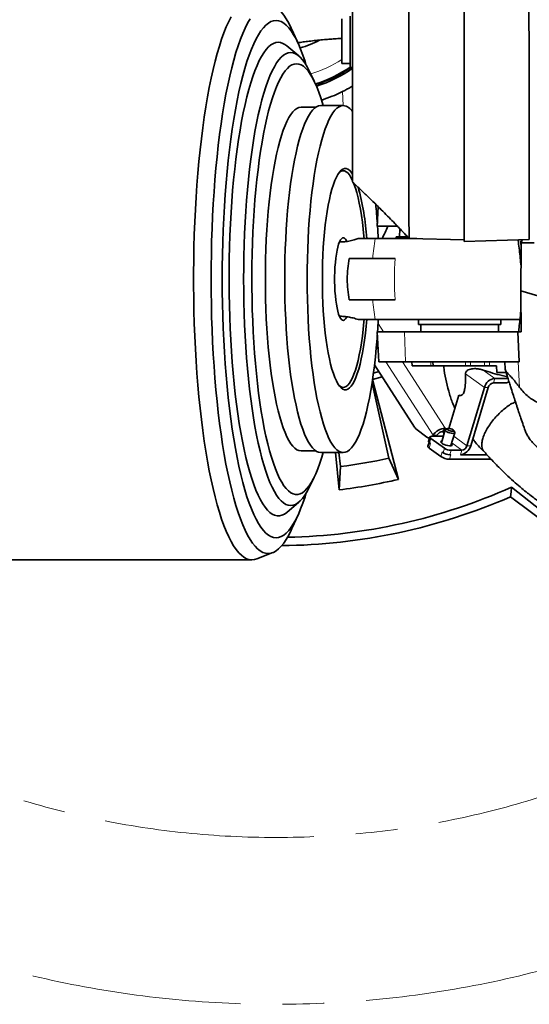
# Model space of a CAD drawing. Header units: millimetres. Extents: x 0 to 12118, y 0 to 8400.
# Tile 63 of 128: x 6650 to 6958, y 1114 to 1710. Entities that reach past the tile are written whole.
import ezdxf

# ---------------------------------------------------------------- set-up
doc = ezdxf.new("R2010")
doc.units = ezdxf.units.MM
doc.header["$LTSCALE"] = 20
doc.linetypes.add('CENTER', pattern=[10.16, 6.35, -1.27, 1.27, -1.27])

msp = doc.modelspace()

# ---------------------------------------------------------------- linework, layer by layer
at = {"color": 7, "linetype": 'Continuous', "lineweight": 35}
for p, q in [((6918.857394, 1746.967397), (6918.857394, 1575.82214)), ((6849.757394, 1712.033586), (6849.757394, 1681.071735)), ((6844.757394, 1683.532456), (6844.757394, 1710.532456)), ((6818.457346, 1695.259271), (6814.51409, 1703.965069)), ((6818.665513, 1688.028942), (6811.366556, 1694.163145)), ((6844.757394, 1683.532456), (6849.757394, 1683.532456)), ((6849.757394, 1681.071735), (6851.257394, 1681.032456)), ((6827.943959, 1672.941767), (6824.91929, 1679.131034)), ((6828.959167, 1656.967397), (6820.042725, 1656.967397)), ((6845.558433, 1657.967397), (6831.965086, 1657.967397)), ((6866.7446, 1596.817754), (6866.120948, 1584.967397)), ((6879.702788, 1578.467397), (6879.959535, 1583.366424)), ((6843.383593, 1575.467397), (6843.292636, 1575.467397)), ((6864.956503, 1577.467397), (6890.21605, 1577.467397)), ((6877.620696, 1578.467397), (6877.620696, 1577.467397)), ((6877.620696, 1578.467397), (6884.466121, 1578.467397)), ((6885.4359, 1577.592569), (6918.857394, 1576.717397)), ((6918.857394, 1575.82214), (6958.272924, 1576.854272)), ((6953.353604, 1574.96738), (6953.885858, 1576.739393)), ((6953.087139, 1545.825767), (6982.857394, 1537.201227)), ((6843.292636, 1530.467397), (6843.383593, 1530.467397)), ((6952.619857, 1528.467397), (6864.956503, 1528.467397)), ((6891.120696, 1528.467397), (6891.120696, 1525.467397)), ((6941.120696, 1525.467397), (6941.120696, 1528.467397)), ((6866.120947, 1520.967397), (6867.077327, 1502.794696)), ((6951.31109, 1520.967397), (6882.664166, 1520.967397)), ((6891.120696, 1525.467397), (6941.120696, 1525.467397)), ((6892.620696, 1525.467397), (6892.620696, 1520.967397)), ((6939.620696, 1520.967397), (6939.620696, 1525.467397)), ((6951.31109, 1520.967397), (6952.138501, 1502.967397)), ((6953.334248, 1520.967397), (6951.31109, 1520.967397)), ((6952.138501, 1502.967397), (6883.296565, 1502.967397)), ((6887.120985, 1502.967397), (6887.253849, 1500.442755)), ((6899.914516, 1502.967397), (6900.047041, 1500.441273)), ((6943.43763, 1502.95961), (6943.678759, 1498.377734)), ((6863.911711, 1496.103197), (6867.136106, 1496.979816)), ((6864.532576, 1501.030189), (6888.756036, 1463.345175)), ((6919.560455, 1500.467397), (6919.536151, 1500.467397)), ((6938.44659, 1500.467397), (6934.144265, 1500.467397)), ((6938.565217, 1496.467397), (6938.44659, 1500.467397)), ((6944.222663, 1496.467397), (6938.565217, 1496.467397)), ((6863.342147, 1492.197208), (6878.960678, 1431.732476)), ((6869.188347, 1493.787094), (6863.363167, 1492.202924)), ((6944.403935, 1490.122198), (6936.493998, 1490.122198)), ((6945.353371, 1492.841122), (6937.308959, 1492.841122)), ((6944.403935, 1490.122198), (6945.989436, 1490.820232)), ((6873.273599, 1444.611277), (6863.018532, 1489.932154)), ((6931.08277, 1487.403275), (6920.488272, 1452.057271)), ((6933.380903, 1487.403275), (6922.786405, 1452.057271)), ((6915.49903, 1482.735893), (6909.453268, 1462.565656)), ((6889.591316, 1462.408573), (6896.143299, 1457.312036)), ((6907.401886, 1461.676342), (6905.061084, 1453.866815)), ((6905.99312, 1460.650117), (6907.356679, 1462.771437)), ((6906.744101, 1459.481798), (6905.99312, 1460.650117)), ((6907.839056, 1462.020991), (6907.356679, 1462.771437)), ((6908.81069, 1462.473096), (6907.670767, 1461.942685)), ((6913.071214, 1460.323973), (6912.410988, 1461.393954)), ((6898.086535, 1457.384208), (6897.271573, 1454.665285)), ((6897.580615, 1456.784172), (6897.906682, 1456.784172)), ((6906.817976, 1450.606203), (6898.662088, 1456.522858)), ((6905.723909, 1457.790713), (6899.212531, 1457.790713)), ((6899.514572, 1457.790713), (6899.853213, 1458.248638)), ((6899.853213, 1458.248638), (6900.033295, 1458.528796)), ((6902.151346, 1458.248638), (6901.812705, 1457.790713)), ((6902.151346, 1458.248638), (6902.331428, 1458.528796)), ((6910.808458, 1452.144116), (6913.14926, 1459.953643)), ((6820.042725, 1448.967397), (6828.959167, 1448.967397)), ((6897.52612, 1454.075501), (6896.847324, 1451.810859)), ((6897.614729, 1450.662393), (6904.60549, 1445.590974)), ((6898.42969, 1453.381317), (6897.847127, 1453.803935)), ((6917.375177, 1449.338348), (6910.8638, 1449.338348)), ((6831.965086, 1447.967397), (6845.558433, 1447.967397)), ((6843.039778, 1425.398653), (6840.860047, 1447.967397)), ((6842.894999, 1447.967397), (6843.979075, 1439.445862)), ((6878.960678, 1431.732476), (6873.273599, 1444.611277)), ((6906.003015, 1447.887279), (6905.420451, 1448.309897)), ((6935.124574, 1443.900501), (6909.999921, 1443.900501)), ((6910.814883, 1446.619424), (6910.048838, 1446.619424)), ((6932.652678, 1446.619424), (6916.560216, 1446.619424)), ((6843.979075, 1439.445862), (6843.039778, 1425.398653)), ((6824.91929, 1426.803759), (6827.943959, 1432.993026)), ((6947.518849, 1426.994773), (6976.495958, 1404.045829)), ((6946.857342, 1421.199629), (6978.324918, 1397.646676)), ((6811.366556, 1411.771648), (6818.665513, 1417.905852)), ((6814.51409, 1401.969724), (6818.457346, 1410.675523)), ((6505.264646, 1382.967397), (6790.284226, 1382.967397)), ((6793.168467, 1383.534289), (6802.920701, 1387.374268))]:
    msp.add_line(p, q, dxfattribs=at)
at = {"color": 8, "linetype": 'Continuous', "lineweight": 18}
for p, q in [((6845.56, 1657.967396), (6845.130741, 1666.481016)), ((6843.383593, 1575.467397), (6843.290734, 1575.462964)), ((6866.662526, 1526.0803), (6869.949037, 1520.967397)), ((6883.296565, 1502.967397), (6882.664166, 1520.967397)), ((6953.328435, 1521.691685), (6953.237521, 1520.967397)), ((6866.675828, 1510.423803), (6865.660433, 1512.003476)), ((6900.033295, 1458.528796), (6871.468714, 1502.967397)), ((6881.519214, 1502.967397), (6907.356679, 1462.771437)), ((6898.705723, 1500.467397), (6898.626566, 1502.967397)), ((6919.536151, 1500.467397), (6919.664822, 1502.967397)), ((6919.560455, 1500.467397), (6919.689125, 1502.967397)), ((6922.694925, 1502.967397), (6922.665217, 1500.467397)), ((6931.13658, 1500.467397), (6931.204806, 1502.967397)), ((6934.11702, 1502.967397), (6934.144265, 1500.467397)), ((6952.402203, 1487.37898), (6951.618542, 1502.967397)), ((6937.308959, 1492.841122), (6930.345233, 1497.892928)), ((6931.08277, 1487.403275), (6919.669691, 1495.682846)), ((6937.308959, 1492.841122), (6936.493998, 1490.122198)), ((6933.380903, 1487.403275), (6931.08277, 1487.403275)), ((6898.662088, 1456.522858), (6897.847127, 1453.803935)), ((6899.853213, 1458.248638), (6902.151346, 1458.248638)), ((6902.331428, 1458.528796), (6900.033295, 1458.528796)), ((6906.14554, 1457.484843), (6905.723909, 1457.790713)), ((6920.488272, 1452.057271), (6912.515951, 1457.840759)), ((6898.42969, 1453.381317), (6897.614729, 1450.662393)), ((6906.003015, 1447.887279), (6906.817976, 1450.606203)), ((6910.8638, 1449.338348), (6910.048838, 1446.619424)), ((6917.375177, 1449.338348), (6911.290529, 1453.752431)), ((6916.560216, 1446.619424), (6917.375177, 1449.338348)), ((6920.488272, 1452.057271), (6922.786405, 1452.057271)), ((6904.60549, 1445.590974), (6905.420451, 1448.309897)), ((6910.814883, 1446.619424), (6909.999921, 1443.900501))]:
    msp.add_line(p, q, dxfattribs=at)
at = {"color": 7, "linetype": 'Continuous', "lineweight": 35, "flags": 128}
for points in [[(6814.51409, 1703.965069), (6814.055662, 1704.957811), (6812.581264, 1707.895021), (6811.080234, 1710.501607), (6809.555776, 1712.772007), (6808.011142, 1714.701377), (6806.449629, 1716.285598), (6804.87457, 1717.521289), (6803.289326, 1718.405814), (6801.69728, 1718.937286), (6800.101828, 1719.114569)], [(6777.692136, 1711.814349), (6776.201926, 1708.893318), (6774.740905, 1705.649106), (6773.312099, 1702.088439), (6771.918471, 1698.218695), (6770.562908, 1694.047896), (6769.248221, 1689.584686), (6767.977134, 1684.838316), (6766.752282, 1679.818623), (6765.576204, 1674.536012), (6764.451337, 1669.001431), (6763.380012, 1663.226352), (6762.364451, 1657.222744), (6761.406757, 1651.003051), (6760.508916, 1644.580165), (6759.67279, 1637.967397), (6758.90011, 1631.178453), (6758.192479, 1624.227405), (6757.551362, 1617.12866), (6756.97809, 1609.896931), (6756.473849, 1602.547206), (6756.039686, 1595.09472), (6755.6765, 1587.554919), (6755.385043, 1579.943429), (6755.165921, 1572.276028), (6755.019586, 1564.568607), (6754.946343, 1556.83714), (6754.946343, 1549.097653), (6755.019586, 1541.366186), (6755.165921, 1533.658765), (6755.385043, 1525.991364), (6755.6765, 1518.379874), (6756.039686, 1510.840073), (6756.473849, 1503.387587), (6756.97809, 1496.037862), (6757.551362, 1488.806133), (6758.192479, 1481.707388), (6758.90011, 1474.75634), (6759.67279, 1467.967397), (6760.508916, 1461.354628), (6761.406757, 1454.931742), (6762.364451, 1448.712049), (6763.380012, 1442.708441), (6764.451337, 1436.933362), (6765.576204, 1431.398781), (6766.752282, 1426.11617), (6767.977134, 1421.096477), (6769.248221, 1416.350107), (6770.562908, 1411.886897), (6771.918471, 1407.716098), (6773.312099, 1403.846354), (6774.740905, 1400.285687), (6776.201926, 1397.041475), (6777.692136, 1394.120444), (6779.208444, 1391.528648), (6780.747709, 1389.271458), (6782.306739, 1387.353553), (6783.882304, 1385.778907), (6785.471138, 1384.550786), (6787.069948, 1383.671733), (6788.67542, 1383.143572), (6790.284226, 1382.967397), (6791.893033, 1383.143572), (6793.168467, 1383.534289)], [(6789.123422, 1710.501607), (6787.622392, 1707.895021), (6786.147994, 1704.957811), (6784.703374, 1701.696246), (6783.291615, 1698.117286), (6781.91573, 1694.22857), (6780.578655, 1690.038394), (6779.283243, 1685.555702), (6778.03226, 1680.79006), (6776.828374, 1675.751639), (6775.674154, 1670.451189), (6774.572065, 1664.900023), (6773.524457, 1659.109987), (6772.533567, 1653.093437), (6771.601508, 1646.863214), (6770.730271, 1640.432612), (6769.921715, 1633.815355), (6769.177564, 1627.025564), (6768.499407, 1620.077729), (6767.888691, 1612.986678), (6767.34672, 1605.767542), (6766.87465, 1598.435729), (6766.473488, 1591.006883), (6766.144091, 1583.496859), (6765.887161, 1575.921684), (6765.703247, 1568.297524), (6765.592742, 1560.640648), (6765.55588, 1552.967397), (6765.592742, 1545.294145), (6765.703247, 1537.63727), (6765.887161, 1530.013109), (6766.144091, 1522.437934), (6766.473488, 1514.92791), (6766.87465, 1507.499065), (6767.34672, 1500.167251), (6767.888691, 1492.948115), (6768.499407, 1485.857064), (6769.177564, 1478.909229), (6769.921715, 1472.119438), (6770.730271, 1465.502181), (6771.601508, 1459.071579), (6772.533567, 1452.841356), (6773.524457, 1446.824806), (6774.572065, 1441.03477), (6775.674154, 1435.483604), (6776.828374, 1430.183155), (6778.03226, 1425.144733), (6779.283243, 1420.379091), (6780.578655, 1415.896399), (6781.91573, 1411.706224), (6783.291615, 1407.817507), (6784.703374, 1404.238547), (6786.147994, 1400.976982), (6787.622392, 1398.039772), (6789.123422, 1395.433186), (6790.647881, 1393.162786), (6792.192514, 1391.233416), (6793.754027, 1389.649196), (6795.329086, 1388.413504), (6796.91433, 1387.528979), (6798.506377, 1386.997507), (6800.101828, 1386.820224), (6801.69728, 1386.997507), (6803.289326, 1387.528979), (6804.87457, 1388.413504), (6806.449629, 1389.649196), (6808.011142, 1391.233416), (6809.555776, 1393.162786), (6811.080234, 1395.433186), (6812.581264, 1398.039772), (6814.055662, 1400.976982), (6814.51409, 1401.969724)], [(6804.876026, 1709.535324), (6803.327035, 1709.357985), (6801.781553, 1708.826372), (6800.243081, 1707.941688), (6798.715104, 1706.705937), (6797.201084, 1705.121919), (6795.70445, 1703.193222), (6794.228592, 1700.924216), (6792.776854, 1698.320039), (6791.352525, 1695.386592), (6789.958831, 1692.13052), (6788.598929, 1688.559199), (6787.2759, 1684.680718), (6785.99274, 1680.503865), (6784.752358, 1676.0381), (6783.557562, 1671.293541), (6782.41106, 1666.280935), (6781.315447, 1661.011637), (6780.273207, 1655.497584), (6779.286701, 1649.751268), (6778.358162, 1643.785704), (6777.489695, 1637.614409), (6776.683266, 1631.25136), (6775.940704, 1624.710973), (6775.263689, 1618.008064), (6774.653756, 1611.157817), (6774.112285, 1604.17575), (6773.640505, 1597.077679), (6773.239483, 1589.879684), (6772.910128, 1582.598072), (6772.653186, 1575.249336), (6772.469239, 1567.850124), (6772.358704, 1560.417198), (6772.321831, 1552.967397), (6772.358704, 1545.517595), (6772.469239, 1538.084669), (6772.653186, 1530.685457), (6772.910128, 1523.336722), (6773.239483, 1516.055109), (6773.640505, 1508.857114), (6774.112285, 1501.759044), (6774.653756, 1494.776976), (6775.263689, 1487.926729), (6775.940704, 1481.22382), (6776.683266, 1474.683433), (6777.489695, 1468.320385), (6778.358162, 1462.149089), (6779.286701, 1456.183526), (6780.273207, 1450.437209), (6781.315447, 1444.923156), (6782.41106, 1439.653859), (6783.557562, 1434.641252), (6784.752358, 1429.896693), (6785.99274, 1425.430928), (6787.2759, 1421.254075), (6788.598929, 1417.375594), (6789.958831, 1413.804273), (6791.352525, 1410.548201), (6792.776854, 1407.614754), (6794.228592, 1405.010577), (6795.70445, 1402.741571), (6797.201084, 1400.812874), (6798.715104, 1399.228856), (6800.243081, 1397.993105), (6801.781553, 1397.108421), (6803.327035, 1396.576808), (6804.876026, 1396.39947), (6806.425017, 1396.576808), (6807.970499, 1397.108421), (6809.508971, 1397.993105), (6811.036948, 1399.228856), (6812.550969, 1400.812874), (6814.047603, 1402.741571), (6815.523461, 1405.010577), (6816.975198, 1407.614754), (6818.399528, 1410.548201), (6819.793222, 1413.804273), (6821.153124, 1417.375594), (6822.476153, 1421.254075), (6823.225085, 1423.639769)], [(6823.225085, 1682.295024), (6822.476153, 1684.680718), (6821.153124, 1688.559199), (6819.793222, 1692.13052), (6818.399528, 1695.386592), (6816.975198, 1698.320039), (6815.523461, 1700.924216), (6814.047603, 1703.193222), (6812.550969, 1705.121919), (6811.036948, 1706.705937), (6809.508971, 1707.941688), (6807.970499, 1708.826372), (6806.425017, 1709.357985), (6804.876026, 1709.535324)], [(6806.236438, 1696.302667), (6804.762579, 1696.127285), (6803.292325, 1695.601566), (6801.829277, 1694.726797), (6800.377014, 1693.505119), (6798.939089, 1691.939522), (6797.519023, 1690.033837), (6796.12029, 1687.792728), (6794.746312, 1685.221678), (6793.400453, 1682.32698), (6792.086005, 1679.115717), (6790.806186, 1675.595748), (6789.564128, 1671.775687), (6788.362869, 1667.664882), (6787.20535, 1663.273393), (6786.094403, 1658.611967), (6785.032747, 1653.692011), (6784.02298, 1648.525565), (6783.067573, 1643.125272), (6782.168865, 1637.504348), (6781.329053, 1631.676548), (6780.550195, 1625.656133), (6779.834194, 1619.457837), (6779.182805, 1613.096827), (6778.59762, 1606.588671), (6778.080072, 1599.949294), (6777.631428, 1593.194945), (6777.252784, 1586.342152), (6776.945069, 1579.407685), (6776.709034, 1572.408515), (6776.545258, 1565.361769), (6776.454141, 1558.284692), (6776.435907, 1551.194603), (6776.490599, 1544.108852), (6776.618085, 1537.044779), (6776.818051, 1530.019672), (6777.090009, 1523.050722), (6777.433294, 1516.154982), (6777.847064, 1509.349329), (6778.330308, 1502.650417), (6778.881844, 1496.074638), (6779.50032, 1489.638086), (6780.184224, 1483.356511), (6780.931882, 1477.245286), (6781.741465, 1471.319366), (6782.610991, 1465.593251), (6783.538333, 1460.080956), (6784.52122, 1454.79597), (6785.557248, 1449.751226), (6786.643882, 1444.959068), (6787.778462, 1440.431226), (6788.958212, 1436.178778), (6790.180245, 1432.212132), (6791.441569, 1428.540993), (6792.739099, 1425.174348), (6794.06966, 1422.120433), (6795.429995, 1419.386722), (6796.816774, 1416.979906), (6798.226606, 1414.905874), (6799.656038, 1413.169702), (6801.101574, 1411.775638), (6802.559676, 1410.727094), (6804.026776, 1410.026636), (6805.499283, 1409.675978), (6806.973594, 1409.675978), (6808.446101, 1410.026636), (6809.9132, 1410.727094), (6811.366556, 1411.771648)], [(6813.758271, 1690.075513), (6812.314363, 1689.899535), (6810.874161, 1689.372055), (6809.441363, 1688.494426), (6808.019646, 1687.268902), (6806.61266, 1685.698627), (6805.224016, 1683.787633), (6803.85728, 1681.540825), (6802.51596, 1678.963971), (6801.203498, 1676.063686), (6799.923265, 1672.847414), (6798.678546, 1669.323412), (6797.472536, 1665.500726), (6796.308331, 1661.389168), (6795.18892, 1656.999293), (6794.117177, 1652.34237), (6793.095851, 1647.430353), (6792.127566, 1642.275851), (6791.214807, 1636.892095), (6790.359916, 1631.292905), (6789.565089, 1625.492656), (6788.832365, 1619.506234), (6788.163626, 1613.349009), (6787.560588, 1607.036785), (6787.024798, 1600.585766), (6786.557634, 1594.01251), (6786.160293, 1587.333893), (6785.833795, 1580.567057), (6785.578979, 1573.729374), (6785.396499, 1566.838395), (6785.286824, 1559.911809), (6785.250234, 1552.967397), (6785.286824, 1546.022984), (6785.396499, 1539.096399), (6785.578979, 1532.205419), (6785.833795, 1525.367736), (6786.160293, 1518.6009), (6786.557634, 1511.922283), (6787.024798, 1505.349028), (6787.560588, 1498.898008), (6788.163626, 1492.585784), (6788.832365, 1486.428559), (6789.565089, 1480.442138), (6790.359916, 1474.641888), (6791.214807, 1469.042698), (6792.127566, 1463.658943), (6793.095851, 1458.50444), (6794.117177, 1453.592423), (6795.18892, 1448.9355), (6796.308331, 1444.545625), (6797.472536, 1440.434067), (6798.678546, 1436.611381), (6799.923265, 1433.087379), (6801.203498, 1429.871107), (6802.51596, 1426.970822), (6803.85728, 1424.393968), (6805.224016, 1422.147161), (6806.61266, 1420.236166), (6808.019646, 1418.665892), (6809.441363, 1417.440367), (6810.874161, 1416.562738), (6812.314363, 1416.035258), (6813.758271, 1415.85928), (6815.20218, 1416.035258), (6816.642382, 1416.562738), (6818.07518, 1417.440367), (6819.496897, 1418.665892), (6820.903883, 1420.236166), (6822.292527, 1422.147161), (6823.659263, 1424.393968), (6824.91929, 1426.803759)], [(6824.91929, 1679.131034), (6823.659263, 1681.540825), (6822.292527, 1683.787633), (6820.903883, 1685.698627), (6819.496897, 1687.268902), (6818.07518, 1688.494426), (6816.642382, 1689.372055), (6815.20218, 1689.899535), (6813.758271, 1690.075513)], [(6817.330472, 1683.349338), (6815.923385, 1683.173594), (6814.520091, 1682.646838), (6813.124374, 1681.770489), (6811.739996, 1680.54691), (6810.370688, 1678.979398), (6809.020143, 1677.072181), (6807.692001, 1674.830399), (6806.389843, 1672.260096), (6805.117178, 1669.368201), (6803.877439, 1666.16251), (6802.673966, 1662.651665), (6801.510005, 1658.845131), (6800.388693, 1654.753169), (6799.313053, 1650.38681), (6798.285985, 1645.757826), (6797.310258, 1640.878696), (6796.388501, 1635.762572), (6795.5232, 1630.423246), (6794.716688, 1624.875114), (6793.971139, 1619.133131), (6793.288562, 1613.212777), (6792.670798, 1607.130012), (6792.119512, 1600.901235), (6791.63619, 1594.543236), (6791.222136, 1588.073156), (6790.878465, 1581.508437), (6790.606104, 1574.866776), (6790.405787, 1568.166079), (6790.278054, 1561.424409), (6790.22325, 1554.65994), (6790.241522, 1547.890908), (6790.332822, 1541.135562), (6790.496902, 1534.412112), (6790.73332, 1527.738684), (6791.04144, 1521.133268), (6791.420431, 1514.613671), (6791.86927, 1508.197469), (6792.386748, 1501.901959), (6792.97147, 1495.744112), (6793.62186, 1489.740529), (6794.336164, 1483.907395), (6795.112456, 1478.260434), (6795.948644, 1472.81487), (6796.842474, 1467.585383), (6797.791536, 1462.586071), (6798.793272, 1457.83041), (6799.84498, 1453.331223), (6800.943826, 1449.100637), (6802.086848, 1445.150057), (6803.270964, 1441.490134), (6804.492982, 1438.130733), (6805.749607, 1435.080913), (6807.037453, 1432.348893), (6808.353046, 1429.942039), (6809.692841, 1427.86684), (6811.053226, 1426.12889), (6812.430533, 1424.732874), (6813.82105, 1423.682556), (6815.221027, 1422.980767), (6816.626691, 1422.629399), (6818.034252, 1422.629399), (6819.439916, 1422.980767), (6820.839894, 1423.682556), (6822.23041, 1424.732874), (6823.607717, 1426.12889), (6824.968102, 1427.86684), (6826.307897, 1429.942039), (6827.623491, 1432.348893), (6828.911336, 1435.080913), (6830.167962, 1438.130733), (6831.38998, 1441.490134), (6832.574095, 1445.150057), (6833.401851, 1447.967397)], [(6833.401851, 1657.967397), (6833.150938, 1658.845131), (6831.986977, 1662.651665), (6830.783505, 1666.16251), (6829.543765, 1669.368201), (6828.271101, 1672.260096), (6826.968943, 1674.830399), (6825.640801, 1677.072181), (6824.290256, 1678.979398), (6822.920948, 1680.54691), (6821.53657, 1681.770489), (6820.140852, 1682.646838), (6818.737559, 1683.173594), (6817.330472, 1683.349338)], [(6820.042725, 1656.967397), (6818.785397, 1656.791445), (6817.532323, 1656.264186), (6816.287744, 1655.387403), (6815.055871, 1654.164063), (6813.840871, 1652.598306), (6812.646856, 1650.695429), (6811.477867, 1648.461872), (6810.337859, 1645.905191), (6809.230688, 1643.034039), (6808.160103, 1639.858129), (6807.129724, 1636.388209), (6806.143039, 1632.636019), (6805.203386, 1628.614255), (6804.313944, 1624.336527), (6803.477724, 1619.817308), (6802.697555, 1615.07189), (6801.976076, 1610.11633), (6801.315728, 1604.967397), (6800.718748, 1599.642511), (6800.187153, 1594.159692), (6799.722743, 1588.537491), (6799.32709, 1582.794933), (6799.001532, 1576.951447), (6798.74717, 1571.026807), (6798.564866, 1565.04106), (6798.455236, 1559.014459), (6798.418652, 1552.967397), (6798.455236, 1546.920334), (6798.564866, 1540.893733), (6798.74717, 1534.907986), (6799.001532, 1528.983346), (6799.32709, 1523.13986), (6799.722743, 1517.397302), (6800.187153, 1511.775101), (6800.718748, 1506.292282), (6801.315728, 1500.967397), (6801.976076, 1495.818463), (6802.697555, 1490.862903), (6803.477724, 1486.117485), (6804.313944, 1481.598266), (6805.203386, 1477.320538), (6806.143039, 1473.298774), (6807.129724, 1469.546585), (6808.160103, 1466.076664), (6809.230688, 1462.900755), (6810.337859, 1460.029602), (6811.477867, 1457.472921), (6812.646856, 1455.239364), (6813.840871, 1453.336487), (6815.055871, 1451.77073), (6816.287744, 1450.54739), (6817.532323, 1449.670607), (6818.785397, 1449.143348), (6820.042725, 1448.967397)], [(6831.965086, 1657.967397), (6830.695669, 1657.789753), (6829.430546, 1657.257424), (6828.174, 1656.372211), (6826.930281, 1655.137108), (6825.703599, 1653.556295), (6824.498104, 1651.635122), (6823.317874, 1649.380088), (6822.166904, 1646.798824), (6821.049088, 1643.900064), (6819.968208, 1640.693617), (6818.927922, 1637.190332), (6817.931749, 1633.402063), (6816.983061, 1629.341629), (6816.085067, 1625.022769), (6815.240806, 1620.460096), (6814.453135, 1615.669049), (6813.724719, 1610.665839), (6813.058022, 1605.467397), (6812.455301, 1600.09131), (6811.918595, 1594.555772), (6811.44972, 1588.879512), (6811.050262, 1583.081736), (6810.721574, 1577.182063), (6810.464767, 1571.200455), (6810.28071, 1565.157153), (6810.170026, 1559.072604), (6810.133089, 1552.967397), (6810.170026, 1546.86219), (6810.28071, 1540.777641), (6810.464767, 1534.734338), (6810.721574, 1528.75273), (6811.050262, 1522.853057), (6811.44972, 1517.055282), (6811.918595, 1511.379021), (6812.455301, 1505.843483), (6813.058022, 1500.467397), (6813.724719, 1495.268954), (6814.453135, 1490.265744), (6815.240806, 1485.474698), (6816.085067, 1480.912025), (6816.983061, 1476.593164), (6817.931749, 1472.53273), (6818.927922, 1468.744461), (6819.968208, 1465.241176), (6821.049088, 1462.034729), (6822.166904, 1459.135969), (6823.317874, 1456.554705), (6824.498104, 1454.299671), (6825.703599, 1452.378498), (6826.930281, 1450.797685), (6828.174, 1449.562582), (6829.430546, 1448.677369), (6830.695669, 1448.14504), (6831.965086, 1447.967397)], [(6845.558433, 1657.967397), (6844.289015, 1657.789753), (6843.023892, 1657.257424), (6841.767346, 1656.372211), (6840.523628, 1655.137108), (6839.296945, 1653.556295), (6838.09145, 1651.635122), (6836.91122, 1649.380088), (6835.76025, 1646.798824), (6834.642434, 1643.900064), (6833.561554, 1640.693617), (6832.521268, 1637.190332), (6831.525096, 1633.402063), (6830.576407, 1629.341629), (6829.678414, 1625.022769), (6828.834153, 1620.460096), (6828.046482, 1615.669049), (6827.318065, 1610.665839), (6826.651369, 1605.467397), (6826.048648, 1600.09131), (6825.511942, 1594.555772), (6825.043066, 1588.879512), (6824.643609, 1583.081736), (6824.31492, 1577.182063), (6824.058113, 1571.200455), (6823.874056, 1565.157153), (6823.763372, 1559.072604), (6823.726436, 1552.967397), (6823.763372, 1546.86219), (6823.874056, 1540.777641), (6824.058113, 1534.734338), (6824.31492, 1528.75273), (6824.643609, 1522.853057), (6825.043066, 1517.055282), (6825.511942, 1511.379021), (6826.048648, 1505.843483), (6826.651369, 1500.467397), (6827.318065, 1495.268954), (6828.046482, 1490.265744), (6828.834153, 1485.474698), (6829.678414, 1480.912025), (6830.576407, 1476.593164), (6831.525096, 1472.53273), (6832.521268, 1468.744461), (6833.561554, 1465.241176), (6834.642434, 1462.034729), (6835.76025, 1459.135969), (6836.91122, 1456.554705), (6838.09145, 1454.299671), (6839.296945, 1452.378498), (6840.523628, 1450.797685), (6841.767346, 1449.562582), (6843.023892, 1448.677369), (6844.289015, 1448.14504), (6845.558433, 1447.967397), (6846.82785, 1448.14504), (6848.092973, 1448.677369), (6849.349519, 1449.562582), (6850.593238, 1450.797685), (6851.81992, 1452.378498), (6853.025415, 1454.299671), (6854.205645, 1456.554705), (6855.356615, 1459.135969), (6856.474431, 1462.034729), (6857.555311, 1465.241176), (6858.595597, 1468.744461), (6859.59177, 1472.53273), (6860.540458, 1476.593164), (6861.438452, 1480.912025), (6862.282712, 1485.474698), (6863.070384, 1490.265744), (6863.7988, 1495.268954), (6864.465496, 1500.467397), (6865.068218, 1505.843483), (6865.604924, 1511.379021), (6866.073799, 1517.055282), (6866.223714, 1519.101796)], [(6851.267647, 1616.519725), (6850.380008, 1617.788804), (6849.386784, 1618.852897), (6848.380059, 1619.565462), (6847.365205, 1619.922697), (6846.347636, 1619.922697), (6845.332782, 1619.565462), (6844.326057, 1618.852897), (6843.332833, 1617.788804), (6842.358408, 1616.378861), (6841.407982, 1614.630591), (6840.486627, 1612.553321), (6839.599256, 1610.158134), (6838.750606, 1607.457809), (6837.945204, 1604.466755), (6837.187347, 1601.200929), (6836.481079, 1597.677757), (6835.830167, 1593.916035), (6835.238086, 1589.935835), (6834.707993, 1585.758392), (6834.242718, 1581.405995), (6833.844742, 1576.901866), (6833.516189, 1572.270036), (6833.258812, 1567.535218), (6833.073984, 1562.722675), (6832.962691, 1557.858083), (6832.925527, 1552.967397)], [(6843.070952, 1617.446387), (6843.301018, 1617.641895), (6844.300305, 1618.267092), (6845.306463, 1618.535645), (6846.313997, 1618.446086), (6847.317405, 1617.998906), (6848.311205, 1617.196546), (6849.289971, 1616.043389), (6850.248357, 1614.545733), (6851.181128, 1612.711757), (6851.269507, 1612.517537)], [(6851.83401, 1611.188562), (6852.08319, 1610.551478), (6852.949615, 1608.076695), (6853.775673, 1605.300924), (6854.556851, 1602.239325), (6855.288883, 1598.908621), (6855.96777, 1595.327001), (6856.589805, 1591.514028), (6857.151591, 1587.490526), (6857.650058, 1583.278471), (6858.082486, 1578.900867), (6858.204004, 1577.498957)], [(6866.787797, 1577.467397), (6866.473257, 1583.081736), (6866.348286, 1585.020917)], [(6847.651197, 1575.851772), (6847.51202, 1576.134637), (6846.928584, 1577.083286), (6846.325913, 1577.693401), (6845.712469, 1577.956417), (6845.096863, 1577.868643), (6844.487736, 1577.431309), (6843.89364, 1576.650555), (6843.322913, 1575.537342), (6842.783568, 1574.107297), (6842.283176, 1572.380493), (6841.828762, 1570.381172), (6841.426704, 1568.1374), (6841.082647, 1565.680675), (6840.801419, 1563.045482), (6840.58697, 1560.268816), (6840.442309, 1557.389653), (6840.369467, 1554.448412), (6840.369467, 1551.486381), (6840.442309, 1548.54514), (6840.58697, 1545.665977), (6840.801419, 1542.889311), (6841.082647, 1540.254119), (6841.426704, 1537.797393), (6841.828762, 1535.553621), (6842.283176, 1533.5543), (6842.783568, 1531.827496), (6843.322913, 1530.397451), (6843.89364, 1529.284238), (6844.487736, 1528.503484), (6845.096863, 1528.06615), (6845.712469, 1527.978376), (6846.325913, 1528.241392), (6846.928584, 1528.851507), (6847.51202, 1529.800156), (6847.619039, 1530.015618)], [(6953.353604, 1574.96738), (6954.19994, 1574.967364), (6957.582057, 1574.967404), (6961.265484, 1574.9674)], [(6832.925527, 1552.967397), (6832.962691, 1548.07671), (6833.073984, 1543.212118), (6833.258812, 1538.399575), (6833.516189, 1533.664757), (6833.844742, 1529.032927), (6834.242718, 1524.528798), (6834.707993, 1520.176401), (6835.238086, 1515.998958), (6835.830167, 1512.018758), (6836.481079, 1508.257036), (6837.187347, 1504.733864), (6837.945204, 1501.468038), (6838.750606, 1498.476984), (6839.599256, 1495.77666), (6840.486627, 1493.381473), (6841.407982, 1491.304202), (6842.358408, 1489.555932), (6843.332833, 1488.145989), (6844.326057, 1487.081896), (6845.332782, 1486.369331), (6846.347636, 1486.012096), (6847.365205, 1486.012096), (6848.380059, 1486.369331), (6849.386784, 1487.081896), (6850.380008, 1488.145989), (6851.354433, 1489.555932), (6852.304859, 1491.304202), (6853.226214, 1493.381473), (6854.113585, 1495.77666), (6854.962235, 1498.476984), (6855.767637, 1501.468038), (6856.525494, 1504.733864), (6857.231762, 1508.257036), (6857.882674, 1512.018758), (6858.474755, 1515.998958), (6859.004848, 1520.176401), (6859.470123, 1524.528798), (6859.820271, 1528.439951)], [(6858.20412, 1528.437218), (6858.082486, 1527.033926), (6857.650058, 1522.656322), (6857.151591, 1518.444267), (6856.589805, 1514.420766), (6855.96777, 1510.607792), (6855.288883, 1507.026173), (6854.556851, 1503.695468), (6853.775673, 1500.633869), (6852.949615, 1497.858098), (6852.08319, 1495.383315), (6851.181128, 1493.223036), (6850.248357, 1491.38906), (6849.289971, 1489.891404), (6848.311205, 1488.738247), (6847.317405, 1487.935887), (6846.313997, 1487.488707), (6845.306463, 1487.399149), (6844.300305, 1487.667701), (6843.301018, 1488.292898), (6843.070952, 1488.488406)], [(6866.350473, 1520.946708), (6866.473257, 1522.853057), (6866.787797, 1528.467397)], [(6913.071214, 1460.323973), (6913.13966, 1460.181065), (6913.091593, 1459.84376), (6912.703873, 1459.623599), (6912.023264, 1459.547138), (6911.131857, 1459.623599), (6910.13717, 1459.84376), (6909.159177, 1460.181065), (6908.315837, 1460.594832), (6907.708871, 1461.035153), (6907.411486, 1461.44892), (6907.459553, 1461.786226), (6907.670767, 1461.942685)], [(6909.3821, 1462.566537), (6908.884485, 1462.502197), (6908.640008, 1462.318973), (6908.685887, 1462.044758), (6909.015138, 1461.7213), (6909.577636, 1461.397842), (6910.287746, 1461.123628), (6911.037359, 1460.940404), (6911.712354, 1460.876064), (6912.209969, 1460.940404), (6912.454447, 1461.123628), (6912.408568, 1461.397842), (6912.079316, 1461.7213), (6911.516818, 1462.044758), (6910.806709, 1462.318973), (6910.057095, 1462.502197), (6909.3821, 1462.566537)], [(6897.847127, 1453.803935), (6897.550327, 1454.051281), (6897.35325, 1454.289122), (6897.263467, 1454.508317), (6897.271573, 1454.665285)], [(6899.212531, 1457.790713), (6898.797769, 1457.766352), (6898.466109, 1457.694203), (6898.230296, 1457.577041), (6898.099392, 1457.419367), (6898.078429, 1457.227241), (6898.168211, 1457.008045), (6898.365289, 1456.770204), (6898.662088, 1456.522858)], [(6911.143602, 1453.262245), (6911.300279, 1453.084247), (6911.470514, 1452.656009), (6911.275755, 1452.326224), (6910.737108, 1452.130629), (6909.912943, 1452.090419), (6908.892571, 1452.209952), (6907.786566, 1452.476274), (6906.714781, 1452.860526), (6905.793359, 1453.321068), (6905.122151, 1453.807993), (6904.773894, 1454.268535), (6904.786326, 1454.652787), (6905.158099, 1454.919109), (6905.396228, 1454.984945)], [(6906.25781, 1457.859404), (6906.187912, 1457.842956), (6905.723909, 1457.790713)], [(6897.614729, 1450.662393), (6897.218996, 1450.992188), (6896.956226, 1451.309309), (6896.836516, 1451.60157), (6896.847324, 1451.810859)], [(6947.518849, 1426.994773), (6947.190312, 1424.08981), (6946.857342, 1421.199629)]]:
    msp.add_lwpolyline(points, dxfattribs=at)
at = {"color": 8, "linetype": 'Continuous', "lineweight": 18, "flags": 128}
msp.add_lwpolyline([(6843.290734, 1530.471829), (6843.383593, 1530.467397), (6843.383854, 1530.467397)], dxfattribs=at)
at = {"color": 7, "linetype": 'CENTER', "lineweight": 18}
for radius in [633, 532]:
    msp.add_circle((6804.857394, 1746.967397), radius, dxfattribs=at)
at = {"color": 7, "linetype": 'Continuous', "lineweight": 35}
for centre, radius, start, end in [((6805.831624, 1688.111782), 8.200883, 47.552129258, 87.170597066), ((6804.857394, 1746.967397), 56, 285.131141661, 298.180385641), ((6804.857394, 1746.967397), 79.54603, 287.515706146, 304.3643194), ((6804.857394, 1746.967397), 80, 287.55151049, 304.52877426), ((6804.857394, 1746.967397), 81, 287.620998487, 304.969365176), ((6844.620168, 1650.216405), 7.807574, 31.72814134, 83.097877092), ((6710.705155, 1568.529277), 149.383728, 3.45276703, 15.624892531), ((6460.936414, 1558.220178), 406.296114, 4.009683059, 5.675320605), ((6938.191853, 1485.546897), 7.347463, 96.901520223, 165.365287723), ((6936.935445, 1486.475086), 3.673731, 96.901520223, 165.365287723), ((6891.924811, 1465.330391), 3.73928, 212.066868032, 231.387578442), ((6908.058135, 1453.11872), 9.678171, 94.156341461, 146.013481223), ((6906.343849, 1455.823758), 4.839085, 94.156341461, 146.013481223), ((6897.589575, 1459.044582), 2.256864, 230.145906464, 278.285588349), ((6911.095649, 1457.167394), 7.832478, 236.897020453, 268.30373959), ((6915.677321, 1453.913649), 7.347463, 276.901520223, 345.365287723), ((6916.93373, 1452.98546), 3.673731, 276.901520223, 345.365287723), ((6804.857394, 1746.967397), 310, 277.25, 282.75), ((6910.309054, 1454.339229), 10.443304, 236.897020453, 268.30373959), ((6910.280687, 1454.44847), 7.832478, 236.897020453, 268.30373959), ((6804.857394, 1746.967397), 323.827657, 276.771473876, 283.228526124), ((6804.857394, 1746.967397), 350.335226, 271.141701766, 294.029950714), ((6804.857394, 1746.967397), 355.371107, 270.561469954, 293.552058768)]:
    msp.add_arc(centre, radius, start, end, dxfattribs=at)
at = {"color": 8, "linetype": 'Continuous', "lineweight": 18}
for centre, radius, start, end in [((6804.857394, 1746.967397), 56.12706, 285.147839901, 298.504299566), ((6804.857394, 1746.967397), 72.889165, 286.759631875, 303.18926673), ((6971.916215, 1557.736685), 108.764337, 169.548222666, 175.924115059), ((7118.127224, 1552.967397), 241.506585, 177.033135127, 182.966864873), ((6971.916215, 1548.198108), 108.764337, 184.075884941, 190.451777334)]:
    msp.add_arc(centre, radius, start, end, dxfattribs=at)
at = {"color": 7, "linetype": 'Continuous', "lineweight": 35}
for centre, major_axis, ratio, start_param, end_param in [((6456.357394, 1612.887196), (421.932228, 0), 0.4041168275, 6.0739328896, 6.1186809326), ((6854.585425, 1554.252014), (2.271427, 31.782326), 0.206743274, 1.22496347, 1.6259966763), ((6854.585425, 1551.682779), (-2.271427, 31.782326), 0.206743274, 1.5155959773, 1.9166291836)]:
    msp.add_ellipse(centre, major_axis=major_axis, ratio=ratio, start_param=start_param, end_param=end_param, dxfattribs=at)
for points, knots in [([(6885.186119, 1792.429537), (6885.190672, 1788.089184), (6885.199822, 1779.366551), (6885.21169, 1765.949198), (6885.225047, 1752.313248), (6885.239646, 1738.462587), (6885.251835, 1724.484547), (6885.267732, 1710.48909), (6885.279815, 1696.602428), (6885.294739, 1683.117061), (6885.307548, 1670.127298), (6885.32004, 1657.737639), (6885.33375, 1645.849956), (6885.344195, 1634.717218), (6885.35758, 1624.423851), (6885.367023, 1615.037133), (6885.378743, 1606.489329), (6885.388406, 1598.972303), (6885.397466, 1592.532561), (6885.407341, 1587.205808), (6885.414096, 1582.970255), (6885.42357, 1579.8893), (6885.429131, 1578.141263), (6885.434582, 1577.416968), (6885.436647, 1577.614568), (6885.43676, 1577.625432)], [0, 0, 0, 0, 0.0430402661, 0.0864962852, 0.1302339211, 0.1744037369, 0.2195290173, 0.2650522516, 0.3108996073, 0.3574988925, 0.4026246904, 0.4480661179, 0.4939963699, 0.540596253, 0.5857217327, 0.6311628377, 0.6770927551, 0.7236922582, 0.7688177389, 0.8143411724, 0.8601887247, 0.9067881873, 0.951914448, 0.9973563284, 1, 1, 1, 1]), ([(6958.270955, 1576.929498), (6958.271472, 1576.980031), (6958.272605, 1577.090578), (6958.267996, 1578.695483), (6958.265818, 1581.486622), (6958.262032, 1585.502336), (6958.252987, 1590.624012), (6958.248286, 1596.824645), (6958.237124, 1604.172965), (6958.225588, 1612.538609), (6958.215967, 1621.795865), (6958.19855, 1631.902043), (6958.184895, 1642.95296), (6958.167547, 1654.732213), (6958.146098, 1667.079525), (6958.129069, 1679.953346), (6958.10339, 1693.461255), (6958.081299, 1705.969836), (6958.063027, 1717.188743), (6958.04266, 1727.005019), (6958.021897, 1736.94599), (6958.009008, 1743.623068), (6958.002553, 1746.967397)], [0, 0, 0, 0, 0.0447174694, 0.097824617, 0.1520866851, 0.2067478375, 0.259490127, 0.3125986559, 0.3668621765, 0.4215247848, 0.4742658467, 0.5273730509, 0.5816351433, 0.6362962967, 0.6890395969, 0.742149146, 0.7964136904, 0.8510773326, 0.8879902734, 0.9250279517, 0.9624489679, 1, 1, 1, 1]), ([(6851.257394, 1723.967397), (6851.257394, 1721.187982), (6851.257394, 1715.629143), (6851.257394, 1707.394182), (6851.257394, 1699.266812), (6851.257394, 1690.497836), (6851.257394, 1681.222448), (6851.257394, 1671.539269), (6851.257394, 1662.279802), (6851.257394, 1653.65196), (6851.257394, 1645.744877), (6851.257394, 1638.563952), (6851.257394, 1632.069801), (6851.257394, 1626.425094), (6851.257394, 1621.677865), (6851.257394, 1617.815593), (6851.257394, 1614.821572), (6851.257394, 1612.828738), (6851.257394, 1611.796969), (6851.257394, 1611.819493), (6851.257394, 1611.828173)], [0, 0, 0, 0, 0.0448337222, 0.0896676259, 0.1352273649, 0.1807869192, 0.2399556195, 0.2995339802, 0.3604076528, 0.4217292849, 0.4809315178, 0.5405462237, 0.6014584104, 0.6628188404, 0.7219675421, 0.7815254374, 0.8423773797, 0.9036765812, 0.9628812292, 1, 1, 1, 1]), ([(6818.117014, 1696.010646), (6818.629819, 1696.095276), (6820.138959, 1696.344335), (6823.023923, 1696.74516), (6826.776158, 1697.204864), (6830.839279, 1697.628441), (6834.817453, 1697.984789), (6838.602949, 1698.279125), (6841.767027, 1698.502529), (6843.905475, 1698.630988), (6844.757394, 1698.682164)], [0, 0, 0, 0, 0.0850252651, 0.2502218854, 0.4162402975, 0.5758181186, 0.7213407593, 0.8295530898, 0.9320970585, 1, 1, 1, 1]), ([(6851.257394, 1669.880192), (6850.983598, 1669.705615), (6849.118268, 1668.516249), (6846.966591, 1667.418033), (6845.130741, 1666.481016)], [0, 0, 0, 0, 0.1467819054, 1, 1, 1, 1]), ([(6845.130741, 1666.481016), (6843.573384, 1665.734723), (6840.447998, 1664.237023), (6835.888656, 1662.402447), (6832.941667, 1661.47666), (6832.398582, 1661.306051)], [0, 0, 0, 0, 0.4475639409, 0.8981945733, 1, 1, 1, 1]), ([(6851.257394, 1611.717576), (6853.000036, 1610.084514), (6856.385768, 1606.91168), (6861.21404, 1602.264335), (6865.570556, 1597.996967), (6869.558451, 1594.024519), (6873.241608, 1590.301246), (6876.132923, 1587.337515), (6878.418378, 1584.973283), (6880.378592, 1582.932289), (6882.772719, 1580.421367), (6884.507633, 1578.578171), (6885.42092, 1577.607882)], [0, 0, 0, 0, 0.1486370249, 0.2887829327, 0.4162063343, 0.5272217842, 0.6381417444, 0.7411948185, 0.7842805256, 0.8424917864, 0.9170851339, 1, 1, 1, 1]), ([(6878.421642, 1584.967397), (6877.928285, 1584.967397), (6876.436751, 1584.967397), (6874.427219, 1584.967397), (6871.487842, 1584.967397), (6869.208915, 1584.967397), (6867.603276, 1584.967397), (6866.428735, 1584.967397), (6866.250905, 1584.967397), (6866.134279, 1584.967397)], [0, 0, 0, 0, 0.0592963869, 0.1792669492, 0.2992371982, 0.5319574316, 0.6517973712, 0.7716386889, 1, 1, 1, 1]), ([(6854.593137, 1577.482252), (6853.784346, 1577.197935), (6851.941291, 1576.550038), (6848.936883, 1575.896559), (6845.99303, 1575.520522), (6844.138124, 1575.482758), (6843.383593, 1575.467397)], [0, 0, 0, 0, 0.2267566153, 0.5167282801, 0.8034166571, 1, 1, 1, 1]), ([(6854.597852, 1577.467397), (6854.597623, 1577.467397), (6854.530055, 1577.467397), (6854.819256, 1577.467397), (6855.501734, 1577.467397), (6857.069157, 1577.467397), (6859.474383, 1577.467397), (6862.479317, 1577.467397), (6864.129824, 1577.467397), (6864.956503, 1577.467397)], [0, 0, 0, 0, 0.0002297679, 0.0677359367, 0.171556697, 0.2770594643, 0.4909617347, 0.7450411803, 1, 1, 1, 1]), ([(6951.50208, 1576.676971), (6951.557213, 1576.254999), (6951.823264, 1574.218712), (6952.256952, 1570.549436), (6952.780926, 1565.685047), (6953.110144, 1562.428547), (6953.249449, 1560.777008), (6953.25209, 1560.745705)], [0, 0, 0, 0, 0.0817613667, 0.3945509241, 0.6946308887, 0.9942120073, 1, 1, 1, 1]), ([(6953.353604, 1574.96738), (6953.323828, 1570.113206), (6953.264272, 1560.403919), (6953.146155, 1550.685461), (6953.087091, 1545.825761)], [0, 0, 0, 0, 0.4999516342, 1, 1, 1, 1]), ([(6849.173646, 1565.467397), (6850.353231, 1565.467397), (6859.504229, 1565.467397), (6868.825024, 1565.467397), (6876.944346, 1565.467397)], [0, 0, 0, 0, 0.1289023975, 1, 1, 1, 1]), ([(6953.086652, 1545.826099), (6953.143965, 1541.234957), (6953.247593, 1532.933574), (6953.307481, 1524.663599), (6953.334248, 1520.967397)], [0, 0, 0, 0, 0.55305759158, 1, 1, 1, 1]), ([(6849.173646, 1540.467397), (6850.353231, 1540.467397), (6859.504229, 1540.467397), (6868.825024, 1540.467397), (6876.944346, 1540.467397)], [0, 0, 0, 0, 0.1289023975, 1, 1, 1, 1]), ([(6953.211892, 1534.954561), (6953.133246, 1534.009912), (6952.918546, 1531.431045), (6952.486828, 1527.293862), (6952.068401, 1523.571814), (6951.803717, 1521.502897), (6951.736289, 1520.97584)], [0, 0, 0, 0, 0.1967101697, 0.5370132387, 0.8820540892, 1, 1, 1, 1]), ([(6843.389455, 1530.449276), (6843.527661, 1530.455113), (6844.73044, 1530.505907), (6846.98262, 1530.302351), (6850.071531, 1529.818746), (6852.628926, 1529.179257), (6854.096449, 1528.621862), (6854.621575, 1528.422409)], [0, 0, 0, 0, 0.0359477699, 0.3128465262, 0.5846926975, 0.8513899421, 1, 1, 1, 1]), ([(6864.956503, 1528.467397), (6864.067631, 1528.467397), (6862.443848, 1528.467397), (6859.448561, 1528.467397), (6857.146186, 1528.467397), (6855.614325, 1528.467397), (6854.925416, 1528.467397), (6854.597903, 1528.467397), (6854.628645, 1528.467397), (6854.63783, 1528.467397)], [0, 0, 0, 0, 0.2727997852, 0.4983482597, 0.7239376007, 0.8186546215, 0.9140430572, 0.9743158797, 1, 1, 1, 1]), ([(6882.664166, 1520.967397), (6880.688598, 1520.967397), (6877.695639, 1520.967397), (6874.409794, 1520.967397), (6871.497693, 1520.967397), (6869.207305, 1520.967397), (6867.60358, 1520.967397), (6866.428651, 1520.967397), (6866.250928, 1520.967397), (6866.134377, 1520.967397)], [0, 0, 0, 0, 0.1984943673, 0.3007163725, 0.4029381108, 0.6012294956, 0.7033402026, 0.8054520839, 1, 1, 1, 1]), ([(6883.296565, 1502.967397), (6881.358588, 1502.967397), (6878.42258, 1502.967397), (6875.199235, 1502.967397), (6872.342493, 1502.967397), (6870.09564, 1502.967397), (6868.522434, 1502.967397), (6867.370006, 1502.967397), (6867.195759, 1502.967397), (6867.081496, 1502.967397)], [0, 0, 0, 0, 0.1984996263, 0.3007241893, 0.4029484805, 0.6012489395, 0.7033647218, 0.8054816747, 1, 1, 1, 1]), ([(6898.705723, 1500.467397), (6897.475937, 1500.467397), (6894.98071, 1500.467397), (6891.984999, 1500.467397), (6889.603652, 1500.467397), (6888.047176, 1500.467397), (6887.269692, 1500.467397), (6887.336, 1500.467397), (6887.357981, 1500.467397)], [0, 0, 0, 0, 0.1801086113, 0.3654389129, 0.5454097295, 0.7305899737, 0.910693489, 1, 1, 1, 1]), ([(6900.045671, 1500.467397), (6900.004569, 1500.467397), (6899.844584, 1500.467397), (6899.315407, 1500.467397), (6898.832847, 1500.467397), (6898.705723, 1500.467397)], [0, 0, 0, 0, 0.2029679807, 0.7900325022, 1, 1, 1, 1]), ([(6919.536151, 1500.467397), (6919.198766, 1500.467397), (6918.523992, 1500.467397), (6916.246396, 1500.467397), (6913.33016, 1500.467397), (6910.002729, 1500.467397), (6906.671538, 1500.467397), (6903.684628, 1500.467397), (6901.458977, 1500.467397), (6900.224488, 1500.467397), (6900.194005, 1500.467397), (6900.184435, 1500.467397)], [0, 0, 0, 0, 0.1182244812, 0.2364498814, 0.35466011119, 0.47289134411, 0.5911808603, 0.70942076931, 0.82763681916, 0.94588973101, 1, 1, 1, 1]), ([(6906.408822, 1500.467397), (6906.502685, 1499.605592), (6906.868474, 1496.247105), (6908.013893, 1490.53753), (6909.877837, 1483.47952), (6911.606144, 1478.247233), (6912.844619, 1475.466328), (6913.128806, 1474.828207)], [0, 0, 0, 0, 0.0971027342, 0.378413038, 0.6527232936, 0.9203120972, 1, 1, 1, 1]), ([(6922.665217, 1500.467397), (6922.2227, 1500.467397), (6921.337682, 1500.467397), (6920.298482, 1500.467397), (6919.754209, 1500.467397), (6919.600886, 1500.467397), (6919.560455, 1500.467397)], [0, 0, 0, 0, 0.2977898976, 0.5955697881, 0.8933523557, 1, 1, 1, 1]), ([(6919.669691, 1495.682846), (6919.687477, 1495.919064), (6919.723086, 1496.391991), (6920.075588, 1497.087239), (6920.821787, 1497.806677), (6922.481652, 1498.550422), (6924.782619, 1498.836393), (6927.391071, 1498.668654), (6929.157671, 1498.289752), (6930.131887, 1497.964218), (6930.345233, 1497.892928)], [0, 0, 0, 0, 0.0552863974, 0.1106880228, 0.1842579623, 0.3132221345, 0.5703443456, 0.755767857, 0.9465149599, 1, 1, 1, 1]), ([(6931.13658, 1500.467397), (6929.999771, 1500.467397), (6928.095251, 1500.467397), (6925.226802, 1500.467397), (6923.521467, 1500.467397), (6922.665217, 1500.467397)], [0, 0, 0, 0, 0.4243871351, 0.7109844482, 1, 1, 1, 1]), ([(6930.345233, 1497.892928), (6932.202756, 1497.273375), (6935.97494, 1496.015212), (6940.912438, 1494.7809), (6943.956165, 1494.108451), (6944.999675, 1493.95276), (6945.007096, 1493.951652)], [0, 0, 0, 0, 0.3825100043, 0.7767861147, 0.9984124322, 1, 1, 1, 1]), ([(6934.144265, 1500.467397), (6933.862853, 1500.467397), (6933.124206, 1500.467397), (6932.066235, 1500.467397), (6931.396594, 1500.467397), (6931.13658, 1500.467397)], [0, 0, 0, 0, 0.273513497, 0.7179135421, 1, 1, 1, 1]), ([(6943.746613, 1498.381485), (6943.819126, 1497.984491), (6943.951414, 1497.260245), (6944.921476, 1496.184518), (6946.238665, 1494.838254), (6948.061574, 1492.888061), (6950.143252, 1490.387065), (6951.724111, 1488.281947), (6952.402203, 1487.37898)], [0, 0, 0, 0, 0.2007813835, 0.3662914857, 0.5324001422, 0.7012879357, 0.8718707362, 1, 1, 1, 1]), ([(6943.78088, 1497.876905), (6943.908247, 1497.471316), (6944.454332, 1495.732357), (6945.329232, 1492.906519), (6946.375819, 1489.589005), (6947.45782, 1486.183241), (6948.592601, 1482.649329), (6949.658409, 1479.36852), (6950.483045, 1476.851339), (6951.202685, 1474.667397), (6952.1071, 1471.941578), (6953.282225, 1468.437692), (6954.465623, 1464.937723), (6955.270539, 1462.613937), (6955.580327, 1461.719578)], [0, 0, 0, 0, 0.0333902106, 0.1431603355, 0.2344505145, 0.3085511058, 0.4265340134, 0.529401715, 0.5814932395, 0.6357315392, 0.7105302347, 0.8070867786, 0.9257532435, 1, 1, 1, 1]), ([(6915.49903, 1482.735893), (6915.794448, 1482.613315), (6916.38807, 1482.367004), (6917.291415, 1482.536264), (6918.076331, 1483.243561), (6918.776622, 1484.619435), (6919.383485, 1487.294936), (6919.642369, 1491.13601), (6919.660523, 1494.15717), (6919.669691, 1495.682846)], [0, 0, 0, 0, 0.0830529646, 0.1668896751, 0.2406261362, 0.3252404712, 0.4693086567, 0.7320026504, 1, 1, 1, 1]), ([(6952.402203, 1487.37898), (6953.254961, 1486.311587), (6954.962452, 1484.174325), (6957.549945, 1481.859936), (6960.59677, 1479.72722), (6964.094455, 1477.900434), (6967.85616, 1476.263796), (6970.311762, 1474.917643), (6971.446992, 1474.295313)], [0, 0, 0, 0, 0.1349739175, 0.2702607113, 0.4054489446, 0.6133104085, 0.8212325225, 1, 1, 1, 1]), ([(6949.879011, 1478.696899), (6948.901234, 1478.213715), (6946.857757, 1477.203901), (6944.009215, 1475.133144), (6941.225281, 1472.798176), (6938.533306, 1470.146395), (6935.96371, 1467.185976), (6933.683027, 1464.035336), (6931.836388, 1460.891007), (6930.499159, 1457.905515), (6929.671693, 1455.123072), (6929.374036, 1452.663725), (6929.588284, 1450.660516), (6930.082074, 1449.352548), (6930.464945, 1449.058774), (6930.550519, 1448.993112)], [0, 0, 0, 0, 0.0685904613, 0.1433485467, 0.2161012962, 0.2903962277, 0.3748901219, 0.4618513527, 0.5460584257, 0.6327075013, 0.7169301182, 0.8035821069, 0.8880256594, 0.9749727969, 1, 1, 1, 1]), ([(6955.599781, 1461.726324), (6955.640046, 1461.58106), (6955.883442, 1460.702968), (6956.671471, 1459.06679), (6958.001255, 1456.822678), (6959.751701, 1454.554464), (6961.885575, 1452.282735), (6964.445501, 1449.999546), (6967.224746, 1447.838572), (6969.296418, 1446.445481), (6970.242828, 1445.809069)], [0, 0, 0, 0, 0.02744183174, 0.16588022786, 0.3068318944, 0.44778031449, 0.59021589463, 0.73264994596, 0.877865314, 1, 1, 1, 1]), ([(6924.011069, 1456.143068), (6924.576991, 1455.440057), (6925.916234, 1453.776394), (6928.099276, 1451.34151), (6929.772478, 1449.688668), (6930.579416, 1448.891549)], [0, 0, 0, 0, 0.2747719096, 0.6502428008, 1, 1, 1, 1]), ([(6930.523147, 1448.967467), (6932.018996, 1447.296237), (6935.254766, 1443.681088), (6940.198183, 1438.615382), (6945.11029, 1433.859336), (6949.549399, 1429.824465), (6953.504276, 1426.427444), (6956.969223, 1423.603544), (6959.938106, 1421.295051), (6962.501627, 1419.381709), (6964.592312, 1417.87666), (6966.21703, 1416.741174), (6967.639805, 1415.766996), (6969.362003, 1414.613966), (6971.701193, 1413.092737), (6973.508014, 1411.987753), (6974.486398, 1411.38941)], [0, 0, 0, 0, 0.1108419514, 0.2397695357, 0.3550639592, 0.4573541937, 0.5471390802, 0.6248072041, 0.6906553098, 0.7449028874, 0.7940662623, 0.8275844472, 0.8506274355, 0.8856932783, 0.9381035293, 1, 1, 1, 1])]:
    msp.add_open_spline(points, degree=3, knots=knots, dxfattribs=at)
at = {"color": 8, "linetype": 'Continuous', "lineweight": 18}
msp.add_open_spline([(6952.630919, 1576.706531), (6952.714432, 1576.155393), (6952.961001, 1574.52816), (6953.183372, 1572.838061), (6953.330427, 1571.720393)], degree=3, knots=[0, 0, 0, 0, 0.3386966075, 1, 1, 1, 1], dxfattribs=at)

doc.saveas('drawing.dxf')
